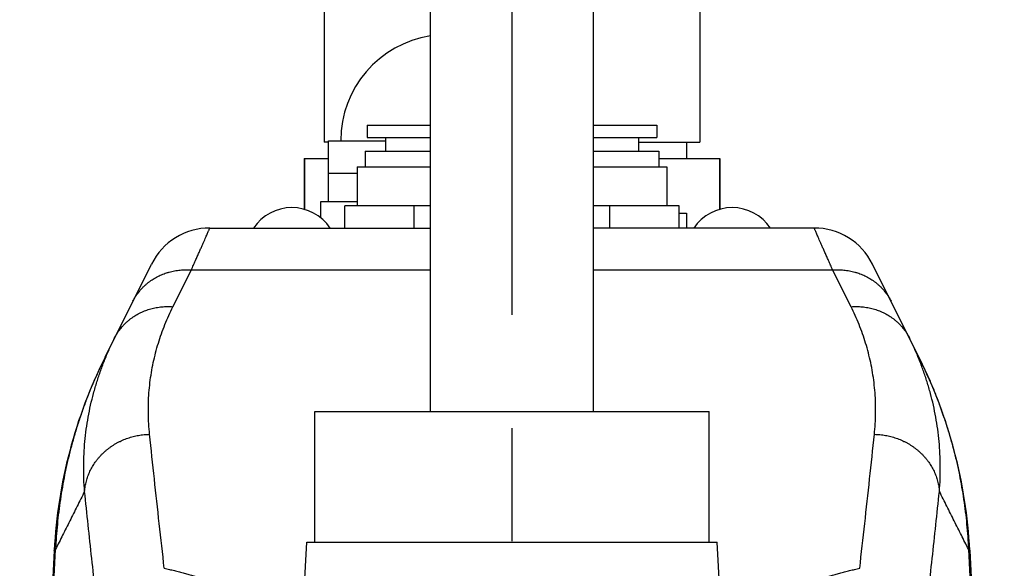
# Model space of a CAD drawing. Extents: x 0 to 3364, y 0 to 2376.
# Tile 7 of 83: x 412 to 533, y 1220 to 1287. Entities that reach past the tile are written whole.
import ezdxf

# ---------------------------------------------------------------- set-up
doc = ezdxf.new("R2010")
doc.units = 0
doc.header["$LTSCALE"] = 185.02
doc.linetypes.add('CENTER', pattern=[0.6, 0.375, -0.075, 0.075, -0.075])
doc.layers.get('0').update_dxf_attribs({"linetype": 'CONTINUOUS'})
doc.layers.add('DEFAULT_1', color=7, linetype='CENTER')

msp = doc.modelspace()

# ---------------------------------------------------------------- linework, layer by layer
at = {"color": 7, "linetype": 'CONTINUOUS'}
for p, q in [((462.2885, 1239.1181), (462.2885, 1394.1181)), ((482.2885, 1239.1181), (482.2885, 1394.1181)), ((449.2385, 1289.1181), (449.2385, 1272.1181)), ((495.3385, 1289.1181), (495.3385, 1272.1181)), ((454.5385, 1274.2181), (454.5385, 1272.7181)), ((454.5385, 1274.2181), (462.2885, 1274.2181)), ((482.2885, 1274.2181), (490.0385, 1274.2181)), ((490.0385, 1274.2181), (490.0385, 1272.7181)), ((449.7885, 1272.1181), (449.2386, 1272.1181)), ((449.7885, 1264.8181), (449.7885, 1272.3181)), ((449.7885, 1272.3181), (456.7885, 1272.3181)), ((454.5385, 1272.7181), (462.2885, 1272.7181)), ((456.7885, 1272.7181), (456.7885, 1271.0181)), ((482.2885, 1272.7181), (490.0385, 1272.7181)), ((487.7885, 1272.7181), (487.7885, 1271.0181)), ((487.7885, 1272.1181), (495.3385, 1272.1181)), ((493.687, 1272.1181), (493.687, 1270.1181)), ((454.2885, 1271.0181), (454.2885, 1269.1181)), ((454.2885, 1271.0181), (462.2885, 1271.0181)), ((482.2885, 1271.0181), (490.2885, 1271.0181)), ((490.2885, 1271.0181), (490.2885, 1269.1181)), ((446.7885, 1270.1181), (446.7885, 1263.9155)), ((446.7885, 1270.1181), (449.7885, 1270.1181)), ((446.8402, 1270.1181), (446.8402, 1263.9008)), ((490.2885, 1270.1181), (497.7885, 1270.1181)), ((497.7369, 1270.1181), (497.7369, 1263.9008)), ((497.7885, 1270.1181), (497.7885, 1263.9155)), ((453.2885, 1268.3181), (449.7885, 1268.3181)), ((453.2885, 1269.1181), (453.2885, 1264.3181)), ((453.2885, 1269.1181), (462.2885, 1269.1181)), ((482.2885, 1269.1181), (491.2885, 1269.1181)), ((491.2885, 1269.1181), (491.2885, 1264.3181)), ((448.7885, 1264.8181), (448.7885, 1262.9075)), ((453.2885, 1264.8181), (448.7885, 1264.8181)), ((451.7885, 1261.6181), (451.7885, 1264.3181)), ((462.2885, 1264.3181), (451.7885, 1264.3181)), ((460.2885, 1261.6181), (460.2885, 1264.3181)), ((492.7886, 1264.3181), (482.2885, 1264.3181)), ((484.2885, 1261.6181), (484.2885, 1264.3181)), ((492.7886, 1261.6181), (492.7886, 1264.3181)), ((492.7886, 1263.4181), (493.6985, 1263.4181)), ((493.6985, 1263.4181), (493.6985, 1261.6181)), ((435.2336, 1261.6181), (462.2885, 1261.6181)), ((509.3455, 1261.6181), (482.2885, 1261.6181)), ((509.3435, 1261.6181), (509.3455, 1261.6181)), ((422.3869, 1245.8091), (428.0777, 1257.1948)), ((522.1902, 1245.8091), (516.4994, 1257.1948)), ((430.7105, 1251.9819), (432.9615, 1256.4855)), ((432.9615, 1256.4855), (462.2885, 1256.4855)), ((482.2885, 1256.4855), (511.6156, 1256.4855)), ((513.8666, 1251.9819), (511.6156, 1256.4855)), ((448.1135, 1223.1181), (448.1135, 1239.1181)), ((448.1135, 1239.1181), (496.4635, 1239.1181)), ((496.4635, 1223.1181), (496.4635, 1239.1181)), ((416.1387, 1222.1243), (411.9091, 1141.4181)), ((416.3169, 1222.2762), (416.3173, 1222.2768)), ((445.9441, 1200.8041), (447.1135, 1223.1181)), ((447.1135, 1223.1181), (497.4635, 1223.1181)), ((498.633, 1200.8041), (497.4635, 1223.1181)), ((528.2598, 1222.2768), (528.2602, 1222.2762)), ((528.4384, 1222.1243), (532.668, 1141.4181))]:
    msp.add_line(p, q, dxfattribs=at)
for centre, radius, start, end in [((464.2885, 1272.3181), 13, 98.849938, 180), ((445.2885, 1258.4501), 5.668, 33.981647, 146.018353), ((499.2885, 1258.4501), 5.668, 33.981647, 146.018353), ((435.2336, 1253.6181), 8, 90, 153.443341), ((509.3435, 1253.6181), 8, 26.556659, 90), ((476.0565, 1218.9841), 60, 153.443341, 177.000091), ((468.5206, 1218.9841), 60, 2.999909, 26.556659)]:
    msp.add_arc(centre, radius, start, end, dxfattribs=at)
for points, knots in [([(432.9615, 1256.4855), (433.0478, 1256.6807), (433.2154, 1257.0592), (433.4589, 1257.6093), (433.6869, 1258.1241), (433.8991, 1258.6036), (434.0957, 1259.0476), (434.2765, 1259.4562), (434.4417, 1259.8292), (434.5911, 1260.1668), (434.7249, 1260.4689), (434.8429, 1260.7355), (434.9451, 1260.9665), (435.0317, 1261.162), (435.1025, 1261.3219), (435.1576, 1261.4463), (435.1969, 1261.5352), (435.2205, 1261.5885), (435.231, 1261.6122), (435.2336, 1261.6181)], [0, 0, 0, 0, 0.11405369, 0.22124304, 0.32155177, 0.41496661, 0.50147744, 0.58107923, 0.65376918, 0.71954389, 0.77840006, 0.83033502, 0.87534676, 0.91343469, 0.944599, 0.96883866, 0.98615187, 0.99653846, 1, 1, 1, 1]), ([(511.6156, 1256.4855), (511.5293, 1256.6807), (511.3617, 1257.0592), (511.1181, 1257.6093), (510.8902, 1258.1241), (510.678, 1258.6036), (510.4814, 1259.0476), (510.3006, 1259.4562), (510.1354, 1259.8292), (509.9859, 1260.1668), (509.8522, 1260.4689), (509.7342, 1260.7355), (509.6319, 1260.9665), (509.5454, 1261.162), (509.4746, 1261.3219), (509.4195, 1261.4463), (509.3802, 1261.5352), (509.3566, 1261.5885), (509.3461, 1261.6122), (509.3435, 1261.6181)], [0, 0, 0, 0, 0.11405366, 0.22124298, 0.3215517, 0.41496656, 0.50147739, 0.58107919, 0.65376914, 0.71954385, 0.77840003, 0.830335, 0.87534674, 0.91343468, 0.94459899, 0.96883865, 0.98615186, 0.99653846, 1, 1, 1, 1]), ([(425.8055, 1252.6488), (425.8533, 1252.7443), (425.9534, 1252.9332), (426.1172, 1253.209), (426.2943, 1253.4768), (426.4842, 1253.736), (426.6867, 1253.9862), (426.9013, 1254.227), (427.1276, 1254.4577), (427.3653, 1254.678), (427.6137, 1254.8875), (427.8725, 1255.0857), (428.1411, 1255.2723), (428.4191, 1255.4468), (428.7058, 1255.6091), (429.0008, 1255.7587), (429.3034, 1255.8953), (429.6131, 1256.0188), (429.8891, 1256.1148), (430.0621, 1256.1681), (430.1287, 1256.1877)], [0, 0, 0, 0, 0.05575375, 0.11152963, 0.16734958, 0.22323516, 0.27920732, 0.33528627, 0.39149126, 0.44784046, 0.50435078, 0.56103773, 0.61791536, 0.67499606, 0.73229056, 0.78980782, 0.84755497, 0.90553732, 0.96375827, 1, 1, 1, 1]), ([(430.1287, 1256.1877), (430.1695, 1256.1997), (430.3187, 1256.2421), (430.5786, 1256.3076), (430.9105, 1256.3762), (431.2463, 1256.4305), (431.5854, 1256.4707), (431.9272, 1256.4966), (432.271, 1256.508), (432.6162, 1256.5052), (432.8464, 1256.4937), (432.9615, 1256.4855)], [0, 0, 0, 0, 0.04460461, 0.16244471, 0.2807619, 0.39954823, 0.51879222, 0.63847901, 0.7585905, 0.87910552, 1, 1, 1, 1]), ([(511.6156, 1256.4855), (511.7307, 1256.4937), (511.9609, 1256.5052), (512.3061, 1256.508), (512.6499, 1256.4966), (512.9917, 1256.4707), (513.3308, 1256.4305), (513.6666, 1256.3762), (513.9985, 1256.3076), (514.2584, 1256.2421), (514.4076, 1256.1997), (514.4484, 1256.1877)], [0, 0, 0, 0, 0.12089448, 0.2414095, 0.36152099, 0.48120778, 0.60045177, 0.7192381, 0.83755529, 0.95539539, 1, 1, 1, 1]), ([(514.4484, 1256.1877), (514.515, 1256.1681), (514.688, 1256.1148), (514.964, 1256.0188), (515.2737, 1255.8953), (515.5763, 1255.7587), (515.8713, 1255.6091), (516.158, 1255.4468), (516.436, 1255.2723), (516.7046, 1255.0857), (516.9634, 1254.8875), (517.2118, 1254.678), (517.4495, 1254.4577), (517.6758, 1254.227), (517.8904, 1253.9862), (518.0929, 1253.736), (518.2828, 1253.4768), (518.4599, 1253.209), (518.6236, 1252.9332), (518.7238, 1252.7443), (518.7716, 1252.6488)], [0, 0, 0, 0, 0.03624173, 0.09446268, 0.15244503, 0.21019218, 0.26770944, 0.32500394, 0.38208464, 0.43896227, 0.49564922, 0.55215954, 0.60850874, 0.66471373, 0.72079268, 0.77676484, 0.83265042, 0.88847037, 0.94424625, 1, 1, 1, 1]), ([(423.5545, 1248.1451), (423.6023, 1248.2407), (423.7024, 1248.4296), (423.8662, 1248.7053), (424.0433, 1248.9731), (424.2332, 1249.2324), (424.4357, 1249.4826), (424.6503, 1249.7233), (424.8766, 1249.9541), (425.1143, 1250.1744), (425.3627, 1250.3838), (425.6215, 1250.582), (425.8901, 1250.7686), (426.1681, 1250.9432), (426.4548, 1251.1054), (426.7498, 1251.255), (427.0524, 1251.3917), (427.3621, 1251.5151), (427.6783, 1251.6251), (428.0003, 1251.7215), (428.3276, 1251.804), (428.6595, 1251.8725), (428.9953, 1251.9269), (429.3344, 1251.9671), (429.6762, 1251.9929), (430.02, 1252.0044), (430.3652, 1252.0015), (430.5954, 1251.99), (430.7105, 1251.9819)], [0, 0, 0, 0, 0.0372153, 0.07444538, 0.11170487, 0.14900817, 0.18636926, 0.22380163, 0.26131814, 0.2989309, 0.33665121, 0.37448942, 0.4124549, 0.45055594, 0.48879968, 0.52719212, 0.56573801, 0.60444088, 0.64330303, 0.68232547, 0.72150799, 0.76084914, 0.80034629, 0.83999561, 0.87979216, 0.91972994, 0.95980188, 1, 1, 1, 1]), ([(427.8422, 1236.3401), (427.7976, 1236.7662), (427.7275, 1237.6179), (427.68, 1238.8949), (427.6901, 1240.165), (427.7571, 1241.4256), (427.8801, 1242.6743), (428.0581, 1243.9088), (428.2897, 1245.1269), (428.5732, 1246.3265), (428.9069, 1247.5056), (429.2888, 1248.6623), (429.7169, 1249.7952), (430.1888, 1250.9026), (430.5322, 1251.6253), (430.7105, 1251.9819)], [0, 0, 0, 0, 0.07973166, 0.15896602, 0.23773462, 0.31602551, 0.39382771, 0.47117425, 0.5480648, 0.62450391, 0.70049727, 0.77603766, 0.85113424, 0.92581597, 1, 1, 1, 1]), ([(513.8666, 1251.9819), (513.9817, 1251.99), (514.2119, 1252.0015), (514.5571, 1252.0044), (514.9009, 1251.9929), (515.2427, 1251.9671), (515.5818, 1251.9269), (515.9176, 1251.8725), (516.2495, 1251.804), (516.5768, 1251.7215), (516.8988, 1251.6251), (517.215, 1251.5151), (517.5247, 1251.3917), (517.8273, 1251.255), (518.1223, 1251.1054), (518.409, 1250.9432), (518.687, 1250.7686), (518.9556, 1250.582), (519.2144, 1250.3838), (519.4628, 1250.1744), (519.7004, 1249.9541), (519.9268, 1249.7233), (520.1414, 1249.4826), (520.3439, 1249.2324), (520.5338, 1248.9731), (520.7109, 1248.7053), (520.8746, 1248.4296), (520.9748, 1248.2407), (521.0226, 1248.1451)], [0, 0, 0, 0, 0.04019812, 0.08027006, 0.12020784, 0.16000439, 0.19965371, 0.23915086, 0.27849201, 0.31767453, 0.35669697, 0.39555912, 0.43426199, 0.47280788, 0.51120032, 0.54944406, 0.5875451, 0.62551058, 0.66334879, 0.7010691, 0.73868186, 0.77619837, 0.81363074, 0.85099183, 0.88829513, 0.92555462, 0.9627847, 1, 1, 1, 1]), ([(516.7349, 1236.3401), (516.7795, 1236.7662), (516.8496, 1237.6179), (516.8971, 1238.8949), (516.887, 1240.165), (516.82, 1241.4256), (516.697, 1242.6743), (516.519, 1243.9088), (516.2874, 1245.1269), (516.0039, 1246.3265), (515.6702, 1247.5056), (515.2882, 1248.6623), (514.8602, 1249.7952), (514.3882, 1250.9026), (514.0448, 1251.6253), (513.8666, 1251.9819)], [0, 0, 0, 0, 0.07973164, 0.15896612, 0.23773487, 0.31602576, 0.39382799, 0.47117454, 0.54806509, 0.62450421, 0.70049759, 0.77603795, 0.85113447, 0.92581642, 1, 1, 1, 1]), ([(419.8694, 1229.3454), (419.8284, 1229.8585), (419.7686, 1230.8837), (419.7452, 1232.4198), (419.7879, 1233.9473), (419.8959, 1235.4632), (420.0682, 1236.9644), (420.3033, 1238.4482), (420.5996, 1239.9121), (420.9554, 1241.3534), (421.3684, 1242.7697), (421.8364, 1244.159), (422.3569, 1245.5194), (422.9273, 1246.849), (423.3405, 1247.7169), (423.5545, 1248.1451)], [0, 0, 0, 0, 0.07960252, 0.15877874, 0.2375467, 0.31588046, 0.39375487, 0.4711889, 0.54816851, 0.62468511, 0.70073207, 0.77629079, 0.85136017, 0.92596008, 1, 1, 1, 1]), ([(524.7077, 1229.3454), (524.7487, 1229.8585), (524.8085, 1230.8837), (524.8318, 1232.4198), (524.7892, 1233.9473), (524.6812, 1235.4632), (524.5089, 1236.9644), (524.2738, 1238.4482), (523.9775, 1239.9121), (523.6217, 1241.3534), (523.2087, 1242.7697), (522.7407, 1244.159), (522.2202, 1245.5194), (521.6498, 1246.849), (521.2366, 1247.7169), (521.0226, 1248.1451)], [0, 0, 0, 0, 0.07960249, 0.15877884, 0.23754695, 0.31588071, 0.39375515, 0.47118918, 0.54816879, 0.6246854, 0.70073238, 0.77629107, 0.85136039, 0.92596051, 1, 1, 1, 1]), ([(422.3869, 1245.8091), (422.1591, 1245.3532), (421.7154, 1244.4354), (421.0864, 1243.0416), (420.4944, 1241.6316), (419.9398, 1240.2065), (419.423, 1238.767), (418.9442, 1237.3144), (418.5039, 1235.8494), (418.1023, 1234.3731), (417.7397, 1232.8865), (417.4164, 1231.3906), (417.1325, 1229.8864), (416.8882, 1228.3749), (416.6837, 1226.8571), (416.5191, 1225.334), (416.3946, 1223.8068), (416.3384, 1222.7866), (416.3169, 1222.2762)], [0, 0, 0, 0, 0.06244839, 0.12489825, 0.18734787, 0.2498033, 0.3122606, 0.37472625, 0.43719736, 0.49967866, 0.56216942, 0.62467176, 0.68718763, 0.74971634, 0.81226228, 0.87482267, 0.93740233, 1, 1, 1, 1]), ([(522.1902, 1245.8091), (522.418, 1245.3532), (522.8617, 1244.4354), (523.4907, 1243.0416), (524.0827, 1241.6316), (524.6373, 1240.2065), (525.1541, 1238.7671), (525.6329, 1237.3144), (526.0732, 1235.8494), (526.4747, 1234.3731), (526.8373, 1232.8865), (527.1607, 1231.3906), (527.4446, 1229.8864), (527.6889, 1228.3749), (527.8934, 1226.8571), (528.058, 1225.3341), (528.1825, 1223.8068), (528.2387, 1222.7866), (528.2602, 1222.2762)], [0, 0, 0, 0, 0.06244835, 0.12489813, 0.18734771, 0.24980306, 0.31226036, 0.37472596, 0.43719709, 0.49967836, 0.56216916, 0.62467149, 0.68718742, 0.74971614, 0.81226214, 0.87482257, 0.93740229, 1, 1, 1, 1]), ([(419.8694, 1229.3454), (419.8776, 1229.4511), (419.899, 1229.6623), (419.9457, 1229.9775), (420.0068, 1230.2908), (420.0823, 1230.6016), (420.172, 1230.9093), (420.2758, 1231.2133), (420.3934, 1231.5132), (420.5247, 1231.8084), (420.6693, 1232.0982), (420.8272, 1232.3822), (420.9979, 1232.6599), (421.1811, 1232.9308), (421.3765, 1233.1943), (421.5838, 1233.45), (421.8025, 1233.6974), (422.0323, 1233.936), (422.2728, 1234.1655), (422.5234, 1234.3854), (422.7838, 1234.5953), (423.0535, 1234.7947), (423.3319, 1234.9835), (423.6186, 1235.1611), (423.913, 1235.3273), (424.2146, 1235.4818), (424.5229, 1235.6242), (424.8373, 1235.7544), (425.1571, 1235.8721), (425.4819, 1235.9771), (425.811, 1236.0691), (426.1438, 1236.1481), (426.4797, 1236.2138), (426.8181, 1236.2662), (427.1584, 1236.3051), (427.4999, 1236.3306), (427.7281, 1236.3385), (427.8422, 1236.3401)], [0, 0, 0, 0, 0.02736041, 0.05476059, 0.08220786, 0.10970916, 0.13727099, 0.16489937, 0.19259979, 0.22037717, 0.24823582, 0.27617943, 0.30421105, 0.33233303, 0.36054705, 0.38885412, 0.41725453, 0.44574792, 0.47433322, 0.50300875, 0.53177213, 0.5606204, 0.58954999, 0.61855678, 0.6476361, 0.67678281, 0.7059913, 0.73525553, 0.76456911, 0.79392532, 0.82331714, 0.85273733, 0.88217847, 0.91163297, 0.94109318, 0.97055142, 1, 1, 1, 1]), ([(429.6426, 1219.927), (429.4334, 1221.7502), (429.0213, 1225.3968), (428.4211, 1230.8679), (428.0332, 1234.516), (427.8422, 1236.3401)], [0, 0, 0, 0, 0.33343228, 0.66676444, 1, 1, 1, 1]), ([(514.9345, 1219.927), (515.1436, 1221.7502), (515.5558, 1225.3968), (516.156, 1230.8679), (516.5439, 1234.516), (516.7349, 1236.3401)], [0, 0, 0, 0, 0.33343364, 0.66676591, 1, 1, 1, 1]), ([(516.7349, 1236.3401), (516.849, 1236.3385), (517.0772, 1236.3306), (517.4187, 1236.3051), (517.759, 1236.2662), (518.0974, 1236.2138), (518.4333, 1236.1481), (518.7661, 1236.0691), (519.0952, 1235.9771), (519.42, 1235.8721), (519.7398, 1235.7544), (520.0542, 1235.6242), (520.3624, 1235.4818), (520.6641, 1235.3273), (520.9585, 1235.1611), (521.2452, 1234.9835), (521.5236, 1234.7947), (521.7933, 1234.5953), (522.0537, 1234.3854), (522.3043, 1234.1655), (522.5448, 1233.936), (522.7746, 1233.6974), (522.9933, 1233.45), (523.2006, 1233.1943), (523.396, 1232.9308), (523.5792, 1232.6599), (523.7499, 1232.3822), (523.9077, 1232.0982), (524.0524, 1231.8084), (524.1837, 1231.5132), (524.3013, 1231.2133), (524.4051, 1230.9093), (524.4948, 1230.6016), (524.5703, 1230.2908), (524.6314, 1229.9775), (524.6781, 1229.6623), (524.6995, 1229.4511), (524.7077, 1229.3454)], [0, 0, 0, 0, 0.02944858, 0.05890682, 0.08836703, 0.11782153, 0.14726267, 0.17668286, 0.20607468, 0.23543089, 0.26474447, 0.2940087, 0.32321719, 0.3523639, 0.38144322, 0.41045001, 0.4393796, 0.46822787, 0.49699125, 0.52566678, 0.55425208, 0.58274547, 0.61114588, 0.63945295, 0.66766697, 0.69578895, 0.72382057, 0.75176418, 0.77962283, 0.80740021, 0.83510063, 0.86272901, 0.89029084, 0.91779214, 0.94523941, 0.97263959, 1, 1, 1, 1]), ([(419.8694, 1229.3454), (419.5638, 1228.7373), (418.959, 1227.5339), (418.0615, 1225.7477), (417.183, 1223.9996), (416.6037, 1222.8468), (416.3173, 1222.2768)], [0, 0, 0, 0, 0.2580693, 0.5107573, 0.75806664, 1, 1, 1, 1]), ([(421.6719, 1212.9323), (421.3578, 1215.6669), (420.7434, 1221.1365), (420.1561, 1226.609), (419.8694, 1229.3454)], [0, 0, 0, 0, 0.50011088, 1, 1, 1, 1]), ([(522.9052, 1212.9323), (523.2193, 1215.6669), (523.8337, 1221.1365), (524.4209, 1226.609), (524.7077, 1229.3454)], [0, 0, 0, 0, 0.50011323, 1, 1, 1, 1]), ([(528.2598, 1222.2768), (527.9734, 1222.8468), (527.3941, 1223.9996), (526.5156, 1225.7477), (525.6181, 1227.5339), (525.0133, 1228.7373), (524.7077, 1229.3454)], [0, 0, 0, 0, 0.24193374, 0.4892414, 0.74192837, 1, 1, 1, 1]), ([(412.0796, 1141.4181), (412.5504, 1150.4018), (413.4921, 1168.3697), (414.9046, 1195.3226), (415.8464, 1213.2919), (416.3173, 1222.2768)], [0, 0, 0, 0, 0.33330986, 0.66664319, 1, 1, 1, 1]), ([(416.1387, 1222.1242), (416.1397, 1222.1432), (416.1611, 1222.1865), (416.2272, 1222.2355), (416.2835, 1222.2624), (416.3169, 1222.2762)], [0, 0, 0, 0, 0.23379073, 0.55425755, 1, 1, 1, 1]), ([(528.2598, 1222.2768), (528.7307, 1213.2919), (529.6725, 1195.3226), (531.085, 1168.3697), (532.0267, 1150.4018), (532.4975, 1141.4181)], [0, 0, 0, 0, 0.33335692, 0.66669025, 1, 1, 1, 1]), ([(528.2602, 1222.2762), (528.2936, 1222.2624), (528.3499, 1222.2355), (528.416, 1222.1865), (528.4374, 1222.1432), (528.4384, 1222.1242)], [0, 0, 0, 0, 0.44574231, 0.76620914, 1, 1, 1, 1]), ([(429.6426, 1219.927), (429.8513, 1219.8836), (430.2659, 1219.7941), (430.8821, 1219.6511), (431.4887, 1219.5001), (432.0852, 1219.341), (432.6709, 1219.1741), (433.2451, 1218.9993), (433.8072, 1218.8168), (434.3565, 1218.6266), (434.8925, 1218.429), (435.4144, 1218.224), (435.9216, 1218.0118), (436.4135, 1217.7925), (436.8893, 1217.5663), (437.3484, 1217.3333), (437.7903, 1217.0938), (438.2141, 1216.848), (438.6194, 1216.5961), (439.0055, 1216.3383), (439.3718, 1216.0749), (439.7177, 1215.8062), (440.0427, 1215.5323), (440.3462, 1215.2536), (440.6278, 1214.9704), (440.8869, 1214.683), (441.1231, 1214.3917), (441.336, 1214.0969), (441.5252, 1213.7988), (441.6903, 1213.4979), (441.831, 1213.1945), (441.947, 1212.8889), (442.0382, 1212.5817), (442.1042, 1212.2731), (442.1449, 1211.9635), (442.1604, 1211.6535), (442.1504, 1211.3435), (442.115, 1211.0338), (442.0544, 1210.725), (441.9686, 1210.4174), (441.8579, 1210.1114), (441.7224, 1209.8075), (441.5625, 1209.506), (441.3785, 1209.2073), (441.1706, 1208.9118), (440.9393, 1208.6197), (440.6851, 1208.3315), (440.4083, 1208.0473), (440.1094, 1207.7677), (439.7889, 1207.4927), (439.4474, 1207.2228), (439.0854, 1206.9583), (438.7035, 1206.6992), (438.3023, 1206.446), (437.8823, 1206.1989), (437.4443, 1205.9581), (436.9888, 1205.7237), (436.5165, 1205.496), (436.028, 1205.2752), (435.524, 1205.0615), (435.0051, 1204.8549), (434.4721, 1204.6557), (433.9255, 1204.464), (433.5556, 1204.3422), (433.3685, 1204.2825)], [0, 0, 0, 0, 0.02274638, 0.04524511, 0.06748072, 0.08943697, 0.11109729, 0.13244543, 0.15346559, 0.17414214, 0.19445971, 0.21440324, 0.23395822, 0.25311085, 0.27184814, 0.29015808, 0.30802981, 0.32545381, 0.34242217, 0.35892884, 0.37496983, 0.39054362, 0.40565138, 0.42029738, 0.43448936, 0.44823889, 0.46156175, 0.47447833, 0.48701394, 0.49919909, 0.51106957, 0.5226665, 0.53403602, 0.54522882, 0.55629937, 0.56730488, 0.57830409, 0.58935587, 0.60051787, 0.61184523, 0.62338955, 0.63519798, 0.64731273, 0.65977076, 0.6726037, 0.68583795, 0.69949493, 0.71359138, 0.72813974, 0.74314853, 0.75862274, 0.77456417, 0.79097184, 0.80784229, 0.82516986, 0.84294701, 0.86116457, 0.87981194, 0.89887735, 0.91834799, 0.9382102, 0.95844959, 0.97905128, 1, 1, 1, 1]), ([(511.2086, 1204.2825), (511.0215, 1204.3422), (510.6516, 1204.464), (510.105, 1204.6557), (509.5719, 1204.8549), (509.0531, 1205.0615), (508.5491, 1205.2752), (508.0606, 1205.496), (507.5883, 1205.7237), (507.1328, 1205.9581), (506.6948, 1206.1989), (506.2748, 1206.446), (505.8736, 1206.6992), (505.4917, 1206.9583), (505.1297, 1207.2228), (504.7882, 1207.4927), (504.4677, 1207.7677), (504.1688, 1208.0473), (503.892, 1208.3315), (503.6377, 1208.6197), (503.4065, 1208.9118), (503.1986, 1209.2073), (503.0146, 1209.506), (502.8547, 1209.8075), (502.7192, 1210.1114), (502.6085, 1210.4174), (502.5227, 1210.725), (502.4621, 1211.0338), (502.4267, 1211.3435), (502.4167, 1211.6535), (502.4321, 1211.9635), (502.4729, 1212.2731), (502.5389, 1212.5817), (502.63, 1212.8889), (502.7461, 1213.1945), (502.8868, 1213.4979), (503.0519, 1213.7988), (503.2411, 1214.0969), (503.454, 1214.3917), (503.6902, 1214.683), (503.9493, 1214.9704), (504.2309, 1215.2536), (504.5344, 1215.5323), (504.8594, 1215.8062), (505.2053, 1216.0749), (505.5716, 1216.3383), (505.9577, 1216.5961), (506.363, 1216.848), (506.7868, 1217.0938), (507.2287, 1217.3333), (507.6878, 1217.5663), (508.1636, 1217.7925), (508.6555, 1218.0118), (509.1627, 1218.224), (509.6846, 1218.429), (510.2206, 1218.6266), (510.7699, 1218.8168), (511.332, 1218.9993), (511.9062, 1219.1741), (512.4919, 1219.341), (513.0884, 1219.5001), (513.695, 1219.6511), (514.3112, 1219.7941), (514.7258, 1219.8836), (514.9345, 1219.927)], [0, 0, 0, 0, 0.02094872, 0.04155041, 0.0617898, 0.08165201, 0.10112265, 0.12018806, 0.13883543, 0.15705299, 0.17483014, 0.19215771, 0.20902816, 0.22543583, 0.24137726, 0.25685147, 0.27186026, 0.28640862, 0.30050507, 0.31416205, 0.3273963, 0.34022924, 0.35268727, 0.36480202, 0.37661045, 0.38815476, 0.39948213, 0.41064413, 0.42169591, 0.43269512, 0.44370063, 0.45477118, 0.46596398, 0.4773335, 0.48893043, 0.50080091, 0.51298606, 0.52552167, 0.53843825, 0.55176111, 0.56551064, 0.57970262, 0.59434862, 0.60945638, 0.62503017, 0.64107116, 0.65757783, 0.67454619, 0.69197019, 0.70984192, 0.72815186, 0.74688915, 0.76604178, 0.78559676, 0.80554029, 0.82585786, 0.84653441, 0.86755457, 0.88890272, 0.91056304, 0.93251928, 0.95475488, 0.97725361, 1, 1, 1, 1])]:
    msp.add_open_spline(points, degree=3, knots=knots, dxfattribs=at)
at = {"layer": 'DEFAULT_1', "color": 7, "linetype": 'CENTER'}
msp.add_line((472.2885, 1542.3912), (472.2885, 820.5476), dxfattribs=at)

doc.saveas('drawing.dxf')
